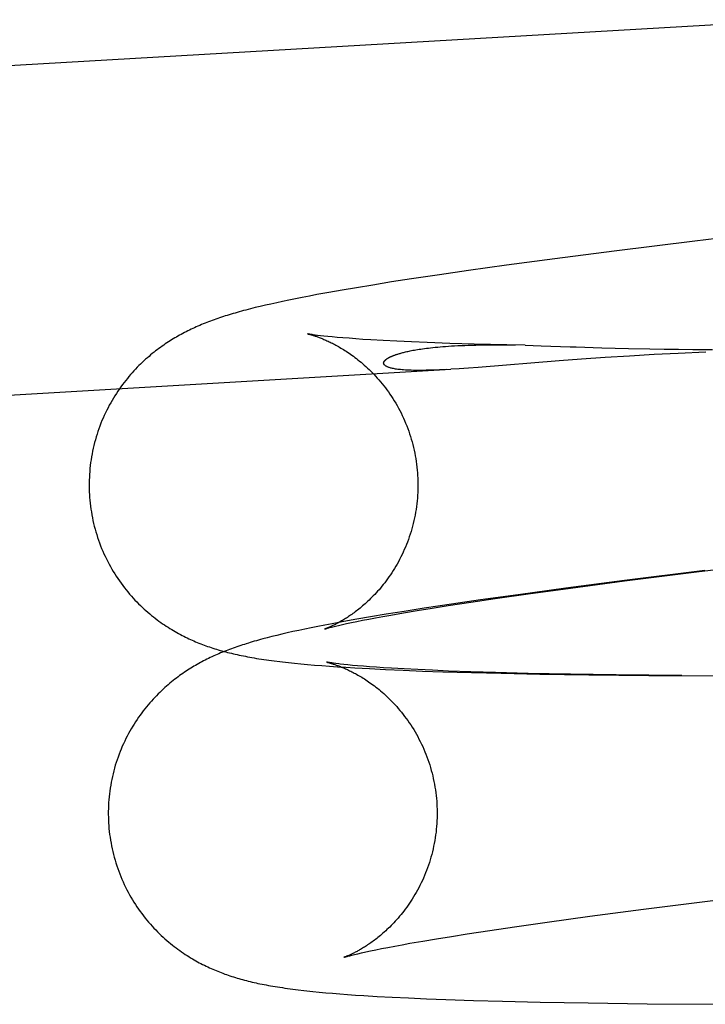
# Model space of a CAD drawing. Header units: inches. Extents: x 0 to 215, y 0 to 139.
# Tile 76 of 112: x 125.7716 to 125.853, y 48.9404 to 49.0572. Entities that reach past the tile are written whole.
import ezdxf

# ---------------------------------------------------------------- set-up
doc = ezdxf.new("R2010")
doc.units = ezdxf.units.IN
doc.header["$LTSCALE"] = 11.804375
doc.header["$MEASUREMENT"] = 0
doc.linetypes.add('HIDDEN', pattern=[0.2, 0.1, -0.1])
doc.layers.add('DEFAULT_2', color=8, linetype='HIDDEN')

msp = doc.modelspace()

# ---------------------------------------------------------------- linework, layer by layer
at = {"layer": 'DEFAULT_2', "color": 8, "linetype": 'HIDDEN'}
for p, q in [((125.37478, 49.02864), (125.86366, 49.05717)), ((125.86649, 49.03269), (125.85172, 49.03092)), ((125.85172, 49.03092), (125.84214, 49.02972)), ((125.83511, 49.02881), (125.8294, 49.02805)), ((125.84214, 49.02972), (125.83511, 49.02881)), ((125.8294, 49.02805), (125.82489, 49.02742)), ((125.81813, 49.02643), (125.81574, 49.02607)), ((125.82144, 49.02693), (125.81813, 49.02643)), ((125.82489, 49.02742), (125.82144, 49.02693)), ((125.81157, 49.02539), (125.80987, 49.0251)), ((125.81352, 49.02571), (125.81157, 49.02539)), ((125.81574, 49.02607), (125.81352, 49.02571)), ((125.80434, 49.02408), (125.80357, 49.02392)), ((125.80515, 49.02424), (125.80434, 49.02408)), ((125.806, 49.0244), (125.80515, 49.02424)), ((125.80689, 49.02457), (125.806, 49.0244)), ((125.80832, 49.02483), (125.80689, 49.02457)), ((125.80987, 49.0251), (125.80832, 49.02483)), ((125.79901, 49.02288), (125.79846, 49.02274)), ((125.79958, 49.02303), (125.79901, 49.02288)), ((125.80017, 49.02317), (125.79958, 49.02303)), ((125.80079, 49.02332), (125.80017, 49.02317)), ((125.80144, 49.02346), (125.80079, 49.02332)), ((125.80212, 49.02361), (125.80144, 49.02346)), ((125.80283, 49.02377), (125.80212, 49.02361)), ((125.80357, 49.02392), (125.80283, 49.02377)), ((125.80696, 49.01974), (125.80667, 49.01978)), ((125.8073, 49.0197), (125.80696, 49.01974)), ((125.8077, 49.01966), (125.8073, 49.0197)), ((125.80817, 49.01961), (125.8077, 49.01966)), ((125.8087, 49.01956), (125.80817, 49.01961)), ((125.8093, 49.0195), (125.8087, 49.01956)), ((125.80997, 49.01944), (125.8093, 49.0195)), ((125.81071, 49.01939), (125.80997, 49.01944)), ((125.8115, 49.01933), (125.81071, 49.01939)), ((125.81235, 49.01927), (125.8115, 49.01933)), ((125.81327, 49.01921), (125.81235, 49.01927)), ((125.81475, 49.01913), (125.81327, 49.01921)), ((125.81637, 49.01904), (125.81475, 49.01913)), ((125.81812, 49.01896), (125.81637, 49.01904)), ((125.81999, 49.01889), (125.81812, 49.01896)), ((125.82267, 49.01879), (125.81999, 49.01889)), ((125.82555, 49.0187), (125.82267, 49.01879)), ((125.82943, 49.0186), (125.82555, 49.0187)), ((125.82717, 49.0186), (125.8282, 49.0186)), ((125.8282, 49.0186), (125.82929, 49.0186)), ((125.82929, 49.0186), (125.83042, 49.01858)), ((125.83161, 49.01856), (125.82943, 49.0186)), ((125.83161, 49.01856), (125.8335, 49.01851)), ((125.84067, 49.01828), (125.84387, 49.0182)), ((125.84387, 49.0182), (125.84638, 49.01814)), ((125.84638, 49.01814), (125.84808, 49.01811)), ((125.84107, 49.0171), (125.83829, 49.01691)), ((125.84396, 49.01729), (125.84107, 49.0171)), ((125.84691, 49.01746), (125.84396, 49.01729)), ((125.84975, 49.01761), (125.84691, 49.01746)), ((125.84808, 49.01811), (125.84979, 49.01809)), ((125.85302, 49.01776), (125.84975, 49.01761)), ((125.84979, 49.01809), (125.85147, 49.01808)), ((125.85147, 49.01808), (125.85383, 49.01808)), ((125.82378, 49.01578), (125.82278, 49.01572)), ((125.82486, 49.01586), (125.82378, 49.01578)), ((125.82602, 49.01594), (125.82486, 49.01586)), ((125.83563, 49.01671), (125.82602, 49.01594)), ((125.83829, 49.01691), (125.83563, 49.01671)), ((125.37705, 48.98971), (125.82278, 49.01572)), ((125.85223, 48.99174), (125.86286, 48.99304)), ((125.84336, 48.99062), (125.85223, 48.99174)), ((125.85291, 48.99185), (125.84339, 48.99066)), ((125.84339, 48.99066), (125.83641, 48.98975)), ((125.83699, 48.98978), (125.84336, 48.99062)), ((125.83076, 48.98899), (125.82629, 48.98837)), ((125.82805, 48.98854), (125.83194, 48.98909)), ((125.83641, 48.98975), (125.83076, 48.98899)), ((125.83194, 48.98909), (125.83699, 48.98978)), ((125.82287, 48.98787), (125.8196, 48.98738)), ((125.82245, 48.9877), (125.82515, 48.98811)), ((125.82629, 48.98837), (125.82287, 48.98787)), ((125.82515, 48.98811), (125.82805, 48.98854)), ((125.81511, 48.98667), (125.81325, 48.98636)), ((125.81726, 48.98701), (125.81511, 48.98667)), ((125.81566, 48.98658), (125.81717, 48.98684)), ((125.81717, 48.98684), (125.8188, 48.98712)), ((125.8196, 48.98738), (125.81726, 48.98701)), ((125.8188, 48.98712), (125.82057, 48.9874)), ((125.82057, 48.9874), (125.82245, 48.9877)), ((125.80871, 48.98555), (125.80784, 48.98539)), ((125.8101, 48.98581), (125.80871, 48.98555)), ((125.80947, 48.98535), (125.80991, 48.98545)), ((125.80991, 48.98545), (125.81042, 48.98557)), ((125.81161, 48.98608), (125.8101, 48.98581)), ((125.81042, 48.98557), (125.81098, 48.98569)), ((125.81098, 48.98569), (125.81161, 48.98582)), ((125.81325, 48.98636), (125.81161, 48.98608)), ((125.81161, 48.98582), (125.81229, 48.98596)), ((125.81229, 48.98596), (125.81304, 48.9861)), ((125.81304, 48.9861), (125.81385, 48.98625)), ((125.81385, 48.98625), (125.81473, 48.98642)), ((125.81473, 48.98642), (125.81566, 48.98658)), ((125.80275, 48.98431), (125.80214, 48.98416)), ((125.80338, 48.98446), (125.80275, 48.98431)), ((125.80405, 48.98461), (125.80338, 48.98446)), ((125.80474, 48.98476), (125.80405, 48.98461)), ((125.80546, 48.98491), (125.80474, 48.98476)), ((125.80622, 48.98507), (125.80546, 48.98491)), ((125.80701, 48.98522), (125.80622, 48.98507)), ((125.80784, 48.98539), (125.80701, 48.98522)), ((125.80878, 48.98518), (125.8091, 48.98526)), ((125.8091, 48.98526), (125.80947, 48.98535)), ((125.801, 48.98388), (125.80047, 48.98374)), ((125.80156, 48.98402), (125.801, 48.98388)), ((125.80214, 48.98416), (125.80156, 48.98402)), ((125.80351, 48.98094), (125.80424, 48.98086)), ((125.80424, 48.98086), (125.80499, 48.98079)), ((125.80499, 48.98079), (125.80578, 48.98072)), ((125.80915, 48.98082), (125.80888, 48.98086)), ((125.80948, 48.98078), (125.80915, 48.98082)), ((125.80578, 48.98072), (125.80661, 48.98065)), ((125.80661, 48.98065), (125.80747, 48.98058)), ((125.80747, 48.98058), (125.80838, 48.98051)), ((125.80838, 48.98051), (125.80934, 48.98044)), ((125.80934, 48.98044), (125.81034, 48.98038)), ((125.81056, 48.98066), (125.81008, 48.98071)), ((125.81034, 48.98038), (125.81141, 48.98031)), ((125.8111, 48.98061), (125.81056, 48.98066)), ((125.81172, 48.98055), (125.8111, 48.98061)), ((125.81141, 48.98031), (125.81313, 48.98022)), ((125.8124, 48.9805), (125.81172, 48.98055)), ((125.81314, 48.98044), (125.8124, 48.9805)), ((125.81313, 48.98022), (125.81502, 48.98012)), ((125.81395, 48.98038), (125.81314, 48.98044)), ((125.81481, 48.98032), (125.81395, 48.98038)), ((125.81573, 48.98027), (125.81481, 48.98032)), ((125.81502, 48.98012), (125.81712, 48.98003)), ((125.81723, 48.98018), (125.81573, 48.98027)), ((125.81712, 48.98003), (125.81941, 48.97994)), ((125.81886, 48.9801), (125.81723, 48.98018)), ((125.82061, 48.98002), (125.81886, 48.9801)), ((125.81941, 48.97994), (125.82184, 48.97986)), ((125.82249, 48.97994), (125.82061, 48.98002)), ((125.82184, 48.97986), (125.82521, 48.97976)), ((125.82517, 48.97985), (125.82249, 48.97994)), ((125.82806, 48.97976), (125.82517, 48.97985)), ((125.82521, 48.97976), (125.82874, 48.97967)), ((125.83195, 48.97966), (125.82806, 48.97976)), ((125.82874, 48.97967), (125.83334, 48.97957)), ((125.83699, 48.97956), (125.83195, 48.97966)), ((125.83334, 48.97957), (125.83914, 48.97948)), ((125.8424, 48.97948), (125.83699, 48.97956)), ((125.83914, 48.97948), (125.84628, 48.9794)), ((125.85017, 48.9794), (125.8424, 48.97948)), ((125.84628, 48.9794), (125.85957, 48.97934)), ((125.84563, 48.95169), (125.8545, 48.95281)), ((125.83927, 48.95085), (125.84563, 48.95169)), ((125.83422, 48.95016), (125.83927, 48.95085)), ((125.82742, 48.94918), (125.83032, 48.9496)), ((125.83032, 48.9496), (125.83422, 48.95016)), ((125.81944, 48.94791), (125.82108, 48.94818)), ((125.82108, 48.94818), (125.82284, 48.94847)), ((125.82284, 48.94847), (125.82472, 48.94877)), ((125.82472, 48.94877), (125.82742, 48.94918)), ((125.81388, 48.94688), (125.81457, 48.94702)), ((125.81457, 48.94702), (125.81532, 48.94717)), ((125.81532, 48.94717), (125.81613, 48.94732)), ((125.81613, 48.94732), (125.817, 48.94748)), ((125.817, 48.94748), (125.81793, 48.94765)), ((125.81793, 48.94765), (125.81944, 48.94791)), ((125.81105, 48.94625), (125.81137, 48.94633)), ((125.81137, 48.94633), (125.81175, 48.94642)), ((125.81175, 48.94642), (125.81219, 48.94652)), ((125.81219, 48.94652), (125.81269, 48.94663)), ((125.81269, 48.94663), (125.81325, 48.94675)), ((125.81325, 48.94675), (125.81388, 48.94688)), ((125.80467, 48.94214), (125.80534, 48.94206)), ((125.80641, 48.94194), (125.80716, 48.94187)), ((125.80716, 48.94187), (125.80794, 48.94179)), ((125.80794, 48.94179), (125.80876, 48.94172)), ((125.80876, 48.94172), (125.80961, 48.94165)), ((125.80961, 48.94165), (125.81052, 48.94158)), ((125.81052, 48.94158), (125.81146, 48.94152)), ((125.81146, 48.94152), (125.81246, 48.94145)), ((125.81246, 48.94145), (125.81406, 48.94136)), ((125.81406, 48.94136), (125.81581, 48.94126)), ((125.81581, 48.94126), (125.81774, 48.94117)), ((125.81774, 48.94117), (125.81988, 48.94107)), ((125.81988, 48.94107), (125.8222, 48.94099)), ((125.8222, 48.94099), (125.82548, 48.94088)), ((125.82548, 48.94088), (125.82891, 48.94078)), ((125.82891, 48.94078), (125.83339, 48.94068)), ((125.83339, 48.94068), (125.83907, 48.94058)), ((125.83907, 48.94058), (125.84606, 48.94049)), ((125.84606, 48.94049), (125.8556, 48.94042))]:
    msp.add_line(p, q, dxfattribs=at)
for points in [[(125.79535, 49.02182), (125.79513, 49.02174), (125.79491, 49.02166), (125.79469, 49.02159), (125.79448, 49.02151), (125.79426, 49.02143), (125.79405, 49.02135), (125.79383, 49.02127), (125.79362, 49.02118), (125.79341, 49.0211), (125.7932, 49.02101), (125.79299, 49.02092), (125.79278, 49.02083), (125.79258, 49.02074), (125.79237, 49.02065), (125.79217, 49.02056), (125.79197, 49.02046), (125.79177, 49.02037), (125.79157, 49.02027), (125.79138, 49.02017), (125.79118, 49.02007), (125.79099, 49.01997), (125.7908, 49.01986), (125.79061, 49.01976), (125.79041, 49.01965), (125.79022, 49.01954), (125.79004, 49.01943), (125.78985, 49.01932), (125.78966, 49.01921), (125.78947, 49.01909), (125.78928, 49.01897), (125.78909, 49.01884), (125.78891, 49.01872), (125.78872, 49.01859), (125.78853, 49.01846), (125.78834, 49.01832), (125.78815, 49.01818), (125.78796, 49.01804), (125.78776, 49.01789), (125.78757, 49.01774), (125.78737, 49.01758), (125.78717, 49.01742), (125.78698, 49.01725), (125.78678, 49.01708), (125.78658, 49.0169), (125.78638, 49.01672), (125.78618, 49.01654), (125.78598, 49.01634), (125.78578, 49.01615), (125.78558, 49.01595), (125.78538, 49.01574), (125.78519, 49.01553), (125.78499, 49.01531), (125.78479, 49.01509), (125.7846, 49.01486), (125.78441, 49.01463), (125.78422, 49.01439), (125.78403, 49.01415), (125.78384, 49.0139), (125.78365, 49.01365), (125.78347, 49.01339), (125.78329, 49.01313), (125.78311, 49.01286), (125.78294, 49.01259), (125.78276, 49.01231), (125.7826, 49.01203), (125.78243, 49.01174), (125.78227, 49.01145), (125.78212, 49.01116), (125.78196, 49.01086), (125.78182, 49.01056), (125.78167, 49.01025), (125.78154, 49.00994), (125.7814, 49.00963), (125.78127, 49.00931), (125.78115, 49.00899), (125.78103, 49.00867), (125.78092, 49.00835), (125.78081, 49.00802), (125.78071, 49.00769), (125.78062, 49.00736), (125.78052, 49.00703), (125.78044, 49.00669), (125.78036, 49.00636), (125.78029, 49.00602), (125.78022, 49.00568), (125.78016, 49.00533), (125.7801, 49.00499), (125.78005, 49.00465), (125.78001, 49.0043), (125.77997, 49.00396), (125.77994, 49.00361), (125.77992, 49.00326), (125.7799, 49.00291), (125.77989, 49.00257), (125.77988, 49.00222), (125.77988, 49.00187), (125.77988, 49.00152), (125.77989, 49.00117), (125.77991, 49.00085)], [(125.79846, 49.02274), (125.7982, 49.02267), (125.79794, 49.0226), (125.79769, 49.02253), (125.79744, 49.02246), (125.79719, 49.02239), (125.79695, 49.02232), (125.79672, 49.02225), (125.79648, 49.02218), (125.79625, 49.02211), (125.79603, 49.02204), (125.7958, 49.02196), (125.79558, 49.02189), (125.79535, 49.02182)], [(125.80579, 49.01992), (125.80578, 49.01992), (125.80579, 49.01992), (125.8058, 49.01992), (125.80582, 49.01991), (125.80584, 49.01991), (125.80587, 49.0199), (125.8059, 49.01989), (125.80595, 49.01988), (125.80599, 49.01987), (125.80604, 49.01986), (125.8061, 49.01984), (125.80616, 49.01983), (125.80622, 49.01981), (125.80629, 49.01979), (125.80636, 49.01976), (125.80644, 49.01974), (125.80652, 49.01972), (125.80661, 49.01969), (125.80669, 49.01966), (125.80679, 49.01963), (125.80688, 49.0196), (125.80698, 49.01956), (125.80708, 49.01952), (125.80718, 49.01949), (125.80728, 49.01945), (125.80739, 49.0194), (125.8075, 49.01936), (125.80761, 49.01931), (125.80773, 49.01927), (125.80784, 49.01922), (125.80796, 49.01916), (125.80808, 49.01911), (125.80821, 49.01905), (125.80834, 49.01899), (125.80846, 49.01893), (125.8086, 49.01887), (125.80873, 49.0188), (125.80887, 49.01873), (125.80901, 49.01866), (125.80915, 49.01858), (125.80929, 49.0185), (125.80944, 49.01842), (125.80959, 49.01833), (125.80974, 49.01824), (125.8099, 49.01815), (125.81005, 49.01806), (125.81021, 49.01796), (125.81037, 49.01785), (125.81054, 49.01774), (125.81071, 49.01763), (125.81088, 49.01751), (125.81105, 49.01739), (125.81122, 49.01726), (125.8114, 49.01713), (125.81158, 49.01699), (125.81176, 49.01685), (125.81195, 49.0167), (125.81213, 49.01655), (125.81232, 49.01639), (125.81251, 49.01622), (125.8127, 49.01605), (125.81289, 49.01587), (125.81308, 49.01569), (125.81328, 49.0155), (125.81347, 49.01531), (125.81367, 49.01511), (125.81386, 49.0149), (125.81405, 49.01468), (125.81425, 49.01446), (125.81444, 49.01424), (125.81463, 49.01401), (125.81482, 49.01377), (125.81501, 49.01353), (125.81519, 49.01328), (125.81537, 49.01303), (125.81555, 49.01277), (125.81573, 49.01251), (125.8159, 49.01224), (125.81607, 49.01196), (125.81624, 49.01169), (125.8164, 49.01141), (125.81656, 49.01112), (125.81672, 49.01083), (125.81687, 49.01054), (125.81701, 49.01024), (125.81715, 49.00994), (125.81729, 49.00964), (125.81742, 49.00933), (125.81754, 49.00902), (125.81766, 49.00871), (125.81778, 49.00839), (125.81789, 49.00807), (125.81799, 49.00775), (125.81809, 49.00743), (125.81818, 49.00711), (125.81827, 49.00678), (125.81835, 49.00645), (125.81843, 49.00612), (125.8185, 49.00579), (125.81856, 49.00546), (125.81862, 49.00512), (125.81867, 49.00479), (125.81872, 49.00445), (125.81876, 49.00411), (125.8188, 49.00377), (125.81882, 49.00344), (125.81884, 49.00312)], [(125.80667, 49.01978), (125.80643, 49.01982), (125.80632, 49.01983), (125.80623, 49.01985), (125.80614, 49.01986), (125.80607, 49.01987), (125.806, 49.01988), (125.80595, 49.01989), (125.8059, 49.0199), (125.80586, 49.01991), (125.80583, 49.01991), (125.80581, 49.01992), (125.80579, 49.01992)], [(125.8223, 49.01569), (125.82185, 49.01567), (125.82142, 49.01565), (125.821, 49.01563), (125.82061, 49.01562), (125.82023, 49.01561), (125.81987, 49.0156), (125.81953, 49.01559), (125.81921, 49.01559), (125.8189, 49.01559), (125.81861, 49.01559), (125.81834, 49.01559), (125.81808, 49.0156), (125.81783, 49.01561), (125.8176, 49.01562), (125.81739, 49.01563), (125.81718, 49.01564), (125.81699, 49.01566), (125.81681, 49.01568), (125.81664, 49.01569), (125.81649, 49.01571), (125.81634, 49.01573), (125.8162, 49.01575), (125.81608, 49.01578), (125.81596, 49.0158), (125.81585, 49.01582), (125.81575, 49.01584), (125.81565, 49.01587), (125.81557, 49.01589), (125.81548, 49.01592), (125.81541, 49.01594), (125.81534, 49.01597), (125.81528, 49.01599), (125.81522, 49.01602), (125.81517, 49.01604), (125.81512, 49.01607), (125.81508, 49.01609), (125.81504, 49.01612), (125.81501, 49.01614), (125.81497, 49.01617), (125.81495, 49.01619), (125.81492, 49.01621), (125.8149, 49.01624), (125.81488, 49.01626), (125.81487, 49.01629), (125.81485, 49.01631), (125.81484, 49.01633), (125.81483, 49.01636), (125.81482, 49.01638), (125.81482, 49.0164), (125.81482, 49.01642), (125.81481, 49.01644), (125.81481, 49.01647), (125.81482, 49.01649), (125.81482, 49.01651), (125.81482, 49.01653), (125.81483, 49.01655), (125.81484, 49.01657), (125.81484, 49.01659), (125.81485, 49.01661), (125.81486, 49.01663), (125.81488, 49.01665), (125.81489, 49.01667), (125.8149, 49.01669), (125.81492, 49.01671), (125.81493, 49.01673), (125.81495, 49.01675), (125.81497, 49.01677), (125.81499, 49.01679), (125.81501, 49.01681), (125.81503, 49.01683), (125.81505, 49.01685), (125.81507, 49.01687), (125.8151, 49.01689), (125.81512, 49.0169), (125.81515, 49.01692), (125.81517, 49.01694), (125.8152, 49.01696), (125.81523, 49.01698), (125.81526, 49.017), (125.81529, 49.01702), (125.81533, 49.01704), (125.81536, 49.01706), (125.81539, 49.01708), (125.81543, 49.0171), (125.81547, 49.01712), (125.81551, 49.01714), (125.81555, 49.01716), (125.81559, 49.01718), (125.81564, 49.0172), (125.81568, 49.01723), (125.81573, 49.01725), (125.81578, 49.01727), (125.81583, 49.01729), (125.81589, 49.01731), (125.81594, 49.01734), (125.816, 49.01736), (125.81606, 49.01738), (125.81613, 49.01741), (125.8162, 49.01743), (125.81627, 49.01746), (125.81634, 49.01748), (125.81642, 49.01751), (125.8165, 49.01753), (125.81658, 49.01756), (125.81667, 49.01758), (125.81676, 49.01761), (125.81686, 49.01764), (125.81696, 49.01767), (125.81707, 49.01769), (125.81718, 49.01772), (125.81729, 49.01775), (125.81742, 49.01778), (125.81754, 49.01781), (125.81768, 49.01784), (125.81782, 49.01787), (125.81797, 49.0179), (125.81812, 49.01793), (125.81829, 49.01797), (125.81846, 49.018), (125.81864, 49.01803), (125.81882, 49.01806), (125.81902, 49.01809), (125.81922, 49.01812), (125.81943, 49.01815), (125.81965, 49.01818), (125.81988, 49.01821), (125.82013, 49.01824), (125.82038, 49.01827), (125.82065, 49.0183), (125.82093, 49.01833), (125.82122, 49.01836), (125.82152, 49.01838), (125.82184, 49.01841), (125.82216, 49.01844), (125.8225, 49.01846), (125.82286, 49.01848), (125.82323, 49.0185), (125.82361, 49.01852), (125.82401, 49.01854), (125.82442, 49.01855), (125.82485, 49.01857), (125.82528, 49.01858), (125.82573, 49.01859), (125.82619, 49.0186), (125.82667, 49.0186), (125.82717, 49.0186)], [(125.8335, 49.01851), (125.83692, 49.0184), (125.83765, 49.01838), (125.84067, 49.01828)], [(125.81884, 49.00312), (125.81886, 49.00281), (125.81887, 49.00247), (125.81888, 49.00213), (125.81888, 49.00179), (125.81887, 49.00145), (125.81886, 49.00112), (125.81884, 49.00078), (125.81881, 49.00044), (125.81878, 49.0001), (125.81874, 48.99977), (125.8187, 48.99943), (125.81865, 48.9991), (125.8186, 48.99876), (125.81854, 48.99843), (125.81847, 48.9981), (125.8184, 48.99777), (125.81832, 48.99745), (125.81824, 48.99712), (125.81815, 48.9968), (125.81806, 48.99648), (125.81796, 48.99617), (125.81785, 48.99585), (125.81775, 48.99554), (125.81763, 48.99523), (125.81751, 48.99493), (125.81739, 48.99462), (125.81726, 48.99433), (125.81713, 48.99403), (125.81699, 48.99374), (125.81685, 48.99346), (125.8167, 48.99317), (125.81656, 48.9929), (125.8164, 48.99262), (125.81625, 48.99236), (125.81609, 48.99209), (125.81593, 48.99184), (125.81577, 48.99158), (125.81561, 48.99134), (125.81544, 48.9911), (125.81527, 48.99086), (125.8151, 48.99064), (125.81494, 48.99041), (125.81477, 48.9902), (125.8146, 48.98999), (125.81443, 48.98978), (125.81426, 48.98958), (125.81409, 48.98939), (125.81392, 48.9892), (125.81375, 48.98902), (125.81358, 48.98885), (125.81342, 48.98868), (125.81326, 48.98852), (125.81309, 48.98836), (125.81293, 48.98821), (125.81277, 48.98806), (125.81262, 48.98792), (125.81246, 48.98778), (125.81231, 48.98765), (125.81216, 48.98752), (125.81201, 48.9874), (125.81186, 48.98728), (125.81172, 48.98717), (125.81158, 48.98706), (125.81144, 48.98695), (125.8113, 48.98685), (125.81116, 48.98675), (125.81103, 48.98665), (125.81089, 48.98656), (125.81076, 48.98647), (125.81064, 48.98639), (125.81051, 48.9863), (125.81039, 48.98622), (125.81027, 48.98615), (125.81015, 48.98607), (125.81003, 48.986), (125.80992, 48.98593), (125.8098, 48.98587), (125.80969, 48.9858), (125.80958, 48.98574), (125.80948, 48.98568), (125.80937, 48.98563), (125.80927, 48.98557), (125.80917, 48.98552), (125.80908, 48.98547), (125.80898, 48.98542), (125.80889, 48.98538), (125.8088, 48.98533), (125.80871, 48.98529), (125.80863, 48.98525), (125.80855, 48.98522), (125.80847, 48.98518), (125.8084, 48.98515), (125.80833, 48.98512), (125.80826, 48.98509), (125.8082, 48.98506), (125.80814, 48.98504), (125.80808, 48.98502), (125.80803, 48.985), (125.80799, 48.98498), (125.80795, 48.98497), (125.80791, 48.98495), (125.80788, 48.98494), (125.80786, 48.98493), (125.80784, 48.98493), (125.80783, 48.98492), (125.80783, 48.98492)], [(125.77991, 49.00085), (125.77993, 49.00053), (125.77996, 49.00019), (125.78, 48.99984), (125.78004, 48.9995), (125.78008, 48.99915), (125.78014, 48.99881), (125.7802, 48.99846), (125.78026, 48.99812), (125.78033, 48.99778), (125.78041, 48.99744), (125.78049, 48.99711), (125.78058, 48.99677), (125.78068, 48.99644), (125.78078, 48.99611), (125.78088, 48.99578), (125.78099, 48.99545), (125.78111, 48.99512), (125.78123, 48.9948), (125.78136, 48.99448), (125.7815, 48.99416), (125.78163, 48.99385), (125.78178, 48.99354), (125.78193, 48.99323), (125.78208, 48.99292), (125.78224, 48.99262), (125.7824, 48.99232), (125.78257, 48.99203), (125.78274, 48.99174), (125.78292, 48.99145), (125.7831, 48.99117), (125.78329, 48.99089), (125.78348, 48.99062), (125.78367, 48.99035), (125.78386, 48.99008), (125.78406, 48.98982), (125.78427, 48.98957), (125.78447, 48.98931), (125.78468, 48.98907), (125.78489, 48.98883), (125.7851, 48.98859), (125.78531, 48.98836), (125.78553, 48.98814), (125.78574, 48.98792), (125.78596, 48.98771), (125.78618, 48.9875), (125.7864, 48.98729), (125.78662, 48.9871), (125.78684, 48.9869), (125.78706, 48.98672), (125.78728, 48.98654), (125.7875, 48.98636), (125.78772, 48.98619), (125.78794, 48.98602), (125.78816, 48.98586), (125.78838, 48.9857), (125.78859, 48.98555), (125.78881, 48.9854), (125.78903, 48.98526), (125.78924, 48.98512), (125.78946, 48.98498), (125.78967, 48.98485), (125.78988, 48.98473), (125.79008, 48.98461), (125.79029, 48.98449), (125.79049, 48.98438), (125.7907, 48.98427), (125.7909, 48.98417), (125.7911, 48.98406), (125.7913, 48.98396), (125.7915, 48.98386), (125.7917, 48.98377), (125.7919, 48.98368), (125.7921, 48.98359), (125.7923, 48.9835), (125.7925, 48.98341), (125.7927, 48.98333), (125.7929, 48.98325), (125.79311, 48.98317), (125.79331, 48.98309), (125.79352, 48.98301), (125.79372, 48.98293), (125.79393, 48.98286), (125.79414, 48.98279), (125.79435, 48.98272), (125.79456, 48.98265), (125.79477, 48.98258), (125.79498, 48.98252), (125.7952, 48.98245), (125.79542, 48.98239), (125.79563, 48.98233), (125.79585, 48.98227), (125.79608, 48.98221), (125.7963, 48.98215), (125.79653, 48.98209), (125.79675, 48.98204), (125.79698, 48.98198), (125.79721, 48.98193), (125.79745, 48.98188), (125.79768, 48.98183), (125.79792, 48.98178), (125.79817, 48.98173), (125.79841, 48.98168), (125.79867, 48.98163), (125.79892, 48.98158), (125.79919, 48.98154), (125.79946, 48.98149), (125.79974, 48.98144), (125.80002, 48.9814), (125.80031, 48.98135), (125.8006, 48.98131), (125.8009, 48.98127), (125.80121, 48.98122), (125.80152, 48.98118), (125.80183, 48.98114), (125.80249, 48.98106)], [(125.80783, 48.98492), (125.80784, 48.98492), (125.80785, 48.98493), (125.80788, 48.98494), (125.80791, 48.98495), (125.80795, 48.98496), (125.808, 48.98498), (125.80806, 48.98499), (125.80813, 48.98501), (125.80821, 48.98504), (125.8083, 48.98506), (125.8084, 48.98509), (125.80852, 48.98512), (125.80864, 48.98515), (125.80878, 48.98518)], [(125.80047, 48.98374), (125.80021, 48.98367), (125.79996, 48.9836), (125.79971, 48.98353), (125.79946, 48.98346), (125.79922, 48.98339), (125.79899, 48.98332), (125.79876, 48.98324), (125.79852, 48.98317), (125.7983, 48.9831), (125.79807, 48.98303), (125.79785, 48.98296), (125.79763, 48.98288)], [(125.79763, 48.98288), (125.7974, 48.98281), (125.79718, 48.98273), (125.79697, 48.98265), (125.79675, 48.98257), (125.79653, 48.98249), (125.79632, 48.98241), (125.79611, 48.98233), (125.79589, 48.98225), (125.79568, 48.98216), (125.79547, 48.98208), (125.79526, 48.98199), (125.79506, 48.9819), (125.79485, 48.98181), (125.79465, 48.98172), (125.79444, 48.98162), (125.79424, 48.98153), (125.79404, 48.98143), (125.79385, 48.98133), (125.79365, 48.98124), (125.79346, 48.98114), (125.79326, 48.98103), (125.79307, 48.98093), (125.79288, 48.98083), (125.79269, 48.98072), (125.7925, 48.98061), (125.79231, 48.9805), (125.79212, 48.98039), (125.79193, 48.98027), (125.79174, 48.98015), (125.79155, 48.98003), (125.79137, 48.97991), (125.79118, 48.97979), (125.79099, 48.97966), (125.7908, 48.97953), (125.79061, 48.97939), (125.79042, 48.97925), (125.79023, 48.97911), (125.79004, 48.97896), (125.78984, 48.97881), (125.78964, 48.97865), (125.78945, 48.97849), (125.78925, 48.97832), (125.78905, 48.97815), (125.78885, 48.97797), (125.78865, 48.97779), (125.78845, 48.9776), (125.78825, 48.97741), (125.78805, 48.97722), (125.78785, 48.97701), (125.78766, 48.97681), (125.78746, 48.9766), (125.78726, 48.97638), (125.78707, 48.97616), (125.78687, 48.97593), (125.78668, 48.9757), (125.78649, 48.97546), (125.7863, 48.97522), (125.78611, 48.97497), (125.78592, 48.97472), (125.78574, 48.97446), (125.78556, 48.97419), (125.78538, 48.97393), (125.78521, 48.97365), (125.78504, 48.97338), (125.78487, 48.97309), (125.7847, 48.97281), (125.78454, 48.97252), (125.78439, 48.97222), (125.78424, 48.97192), (125.78409, 48.97162), (125.78395, 48.97132), (125.78381, 48.97101), (125.78367, 48.97069), (125.78355, 48.97038), (125.78342, 48.97006), (125.78331, 48.96974), (125.78319, 48.96941), (125.78309, 48.96909), (125.78298, 48.96876), (125.78289, 48.96843), (125.7828, 48.96809), (125.78271, 48.96776), (125.78263, 48.96742), (125.78256, 48.96708), (125.78249, 48.96674), (125.78243, 48.9664), (125.78238, 48.96606), (125.78233, 48.96571), (125.78228, 48.96537), (125.78225, 48.96502), (125.78221, 48.96468), (125.78219, 48.96433), (125.78217, 48.96398), (125.78216, 48.96363), (125.78215, 48.96328), (125.78215, 48.96294), (125.78216, 48.96259), (125.78217, 48.96224), (125.78218, 48.96192)], [(125.80249, 48.98106), (125.80282, 48.98102), (125.80351, 48.98094)], [(125.80888, 48.98086), (125.80865, 48.98089), (125.80855, 48.9809), (125.80846, 48.98092), (125.80838, 48.98093), (125.80831, 48.98094), (125.80825, 48.98095), (125.8082, 48.98096), (125.80815, 48.98097), (125.80812, 48.98097), (125.80809, 48.98098), (125.80807, 48.98098), (125.80806, 48.98099), (125.80805, 48.98099)], [(125.80806, 48.98099), (125.80806, 48.98099), (125.80808, 48.98098), (125.8081, 48.98098), (125.80812, 48.98097), (125.80816, 48.98096), (125.80819, 48.98095), (125.80823, 48.98094), (125.80828, 48.98093), (125.80833, 48.98092), (125.80839, 48.9809), (125.80845, 48.98088), (125.80852, 48.98087), (125.80859, 48.98084), (125.80866, 48.98082), (125.80874, 48.9808), (125.80882, 48.98077), (125.80891, 48.98074), (125.809, 48.98071), (125.80909, 48.98068), (125.80918, 48.98065), (125.80928, 48.98061), (125.80938, 48.98058), (125.80948, 48.98054), (125.80959, 48.9805), (125.8097, 48.98046), (125.80981, 48.98041), (125.80992, 48.98037), (125.81003, 48.98032), (125.81015, 48.98027), (125.81027, 48.98021), (125.81039, 48.98016), (125.81052, 48.9801), (125.81065, 48.98004), (125.81077, 48.97998), (125.81091, 48.97991), (125.81104, 48.97985), (125.81118, 48.97978), (125.81132, 48.9797), (125.81146, 48.97963), (125.8116, 48.97955), (125.81175, 48.97946), (125.8119, 48.97938), (125.81205, 48.97929), (125.81221, 48.97919), (125.81236, 48.9791), (125.81252, 48.979), (125.81268, 48.97889), (125.81285, 48.97878), (125.81302, 48.97867), (125.81319, 48.97855), (125.81336, 48.97843), (125.81353, 48.9783), (125.81371, 48.97817), (125.81389, 48.97803), (125.81407, 48.97789), (125.81426, 48.97774), (125.81444, 48.97758), (125.81463, 48.97742), (125.81482, 48.97726), (125.81501, 48.97709), (125.8152, 48.97691), (125.81539, 48.97672), (125.81558, 48.97654), (125.81578, 48.97634), (125.81597, 48.97614), (125.81616, 48.97593), (125.81636, 48.97572), (125.81655, 48.9755), (125.81674, 48.97527), (125.81693, 48.97504), (125.81712, 48.9748), (125.8173, 48.97456), (125.81749, 48.97431), (125.81767, 48.97406), (125.81785, 48.9738), (125.81802, 48.97354), (125.8182, 48.97327), (125.81837, 48.973), (125.81853, 48.97272), (125.81869, 48.97244), (125.81885, 48.97216), (125.819, 48.97187), (125.81915, 48.97158), (125.8193, 48.97128), (125.81944, 48.97098), (125.81957, 48.97068), (125.8197, 48.97037), (125.81982, 48.97006), (125.81994, 48.96975), (125.82006, 48.96944), (125.82017, 48.96912), (125.82027, 48.9688), (125.82037, 48.96848), (125.82046, 48.96816), (125.82055, 48.96783), (125.82063, 48.9675), (125.8207, 48.96718), (125.82077, 48.96684), (125.82084, 48.96651), (125.8209, 48.96618), (125.82095, 48.96585), (125.82099, 48.96551), (125.82103, 48.96517), (125.82107, 48.96484), (125.8211, 48.9645), (125.82112, 48.96419)], [(125.81008, 48.98071), (125.80966, 48.98076), (125.80948, 48.98078)], [(125.82112, 48.96419), (125.82113, 48.96388), (125.82114, 48.96354), (125.82115, 48.9632), (125.82115, 48.96286), (125.82114, 48.96252), (125.82113, 48.96218), (125.82111, 48.96184), (125.82108, 48.96151), (125.82105, 48.96117), (125.82102, 48.96083), (125.82097, 48.9605), (125.82093, 48.96016), (125.82087, 48.95983), (125.82081, 48.9595), (125.82074, 48.95917), (125.82067, 48.95884), (125.8206, 48.95851), (125.82051, 48.95819), (125.82042, 48.95787), (125.82033, 48.95755), (125.82023, 48.95723), (125.82013, 48.95692), (125.82002, 48.95661), (125.8199, 48.9563), (125.81978, 48.95599), (125.81966, 48.95569), (125.81953, 48.95539), (125.8194, 48.9551), (125.81926, 48.95481), (125.81912, 48.95452), (125.81898, 48.95424), (125.81883, 48.95396), (125.81868, 48.95369), (125.81852, 48.95342), (125.81836, 48.95316), (125.8182, 48.9529), (125.81804, 48.95265), (125.81788, 48.9524), (125.81771, 48.95216), (125.81755, 48.95193), (125.81738, 48.9517), (125.81721, 48.95148), (125.81704, 48.95126), (125.81687, 48.95105), (125.8167, 48.95085), (125.81653, 48.95065), (125.81636, 48.95046), (125.81619, 48.95027), (125.81602, 48.95009), (125.81586, 48.94992), (125.81569, 48.94975), (125.81553, 48.94958), (125.81537, 48.94943), (125.8152, 48.94927), (125.81505, 48.94913), (125.81489, 48.94898), (125.81473, 48.94885), (125.81458, 48.94872), (125.81443, 48.94859), (125.81428, 48.94847), (125.81413, 48.94835), (125.81399, 48.94823), (125.81385, 48.94812), (125.81371, 48.94802), (125.81357, 48.94791), (125.81343, 48.94782), (125.8133, 48.94772), (125.81317, 48.94763), (125.81304, 48.94754), (125.81291, 48.94745), (125.81278, 48.94737), (125.81266, 48.94729), (125.81254, 48.94721), (125.81242, 48.94714), (125.8123, 48.94707), (125.81219, 48.947), (125.81208, 48.94693), (125.81196, 48.94687), (125.81186, 48.94681), (125.81175, 48.94675), (125.81165, 48.94669), (125.81154, 48.94664), (125.81144, 48.94659), (125.81135, 48.94654), (125.81125, 48.94649), (125.81116, 48.94644), (125.81107, 48.9464), (125.81098, 48.94636), (125.8109, 48.94632), (125.81082, 48.94628), (125.81074, 48.94625), (125.81067, 48.94622), (125.8106, 48.94618), (125.81053, 48.94616), (125.81047, 48.94613), (125.81041, 48.94611), (125.81036, 48.94608), (125.81031, 48.94606), (125.81026, 48.94605), (125.81022, 48.94603), (125.81019, 48.94602), (125.81016, 48.94601), (125.81013, 48.946), (125.81011, 48.94599), (125.8101, 48.94599), (125.8101, 48.94599)], [(125.78218, 48.96192), (125.7822, 48.9616), (125.78223, 48.96125), (125.78227, 48.96091), (125.78231, 48.96056), (125.78236, 48.96022), (125.78241, 48.95988), (125.78247, 48.95954), (125.78253, 48.9592), (125.7826, 48.95886), (125.78268, 48.95852), (125.78276, 48.95818), (125.78285, 48.95785), (125.78295, 48.95751), (125.78305, 48.95718), (125.78315, 48.95685), (125.78326, 48.95653), (125.78338, 48.9562), (125.7835, 48.95588), (125.78363, 48.95556), (125.78376, 48.95524), (125.7839, 48.95493), (125.78404, 48.95462), (125.78419, 48.95431), (125.78435, 48.95401), (125.7845, 48.95371), (125.78467, 48.95341), (125.78483, 48.95311), (125.78501, 48.95282), (125.78518, 48.95254), (125.78536, 48.95225), (125.78555, 48.95198), (125.78574, 48.9517), (125.78593, 48.95143), (125.78612, 48.95117), (125.78632, 48.95091), (125.78652, 48.95065), (125.78673, 48.9504), (125.78693, 48.95016), (125.78714, 48.94992), (125.78735, 48.94968), (125.78756, 48.94945), (125.78778, 48.94923), (125.78799, 48.94901), (125.78821, 48.94879), (125.78843, 48.94858), (125.78865, 48.94838), (125.78887, 48.94818), (125.78909, 48.94799), (125.78931, 48.9478), (125.78953, 48.94762), (125.78975, 48.94744), (125.78997, 48.94727), (125.79018, 48.94711), (125.7904, 48.94694), (125.79062, 48.94679), (125.79084, 48.94663), (125.79106, 48.94648), (125.79127, 48.94634), (125.79149, 48.9462), (125.7917, 48.94607), (125.79191, 48.94594), (125.79212, 48.94581), (125.79233, 48.94569), (125.79253, 48.94558), (125.79274, 48.94546), (125.79294, 48.94535), (125.79314, 48.94525), (125.79334, 48.94514), (125.79354, 48.94504), (125.79374, 48.94495), (125.79394, 48.94485), (125.79414, 48.94476), (125.79434, 48.94467), (125.79454, 48.94458), (125.79474, 48.94449), (125.79494, 48.94441), (125.79514, 48.94433), (125.79535, 48.94425), (125.79555, 48.94417), (125.79575, 48.94409), (125.79596, 48.94401), (125.79616, 48.94394), (125.79637, 48.94387), (125.79658, 48.9438), (125.79679, 48.94373), (125.797, 48.94366), (125.79722, 48.94359), (125.79743, 48.94353), (125.79765, 48.94347), (125.79786, 48.9434), (125.79808, 48.94334), (125.7983, 48.94328), (125.79853, 48.94323), (125.79875, 48.94317), (125.79898, 48.94311), (125.79921, 48.94306), (125.79944, 48.94301), (125.79967, 48.94295), (125.7999, 48.9429), (125.80014, 48.94285), (125.80038, 48.9428), (125.80063, 48.94276), (125.80088, 48.94271), (125.80114, 48.94266), (125.8014, 48.94261), (125.80167, 48.94257), (125.80194, 48.94252), (125.80222, 48.94248), (125.80251, 48.94243), (125.8028, 48.94239), (125.8031, 48.94234), (125.8034, 48.9423), (125.80371, 48.94226), (125.80402, 48.94222), (125.80467, 48.94214)], [(125.8101, 48.94599), (125.81011, 48.94599), (125.81013, 48.946), (125.81015, 48.946), (125.81018, 48.94601), (125.81023, 48.94603), (125.81028, 48.94604), (125.81034, 48.94606), (125.81041, 48.94608), (125.81049, 48.9461), (125.81058, 48.94613), (125.81068, 48.94615), (125.81079, 48.94618), (125.81091, 48.94622), (125.81105, 48.94625)], [(125.80534, 48.94206), (125.80569, 48.94202), (125.80641, 48.94194)]]:
    msp.add_lwpolyline(points, dxfattribs=at)

doc.saveas('drawing.dxf')
